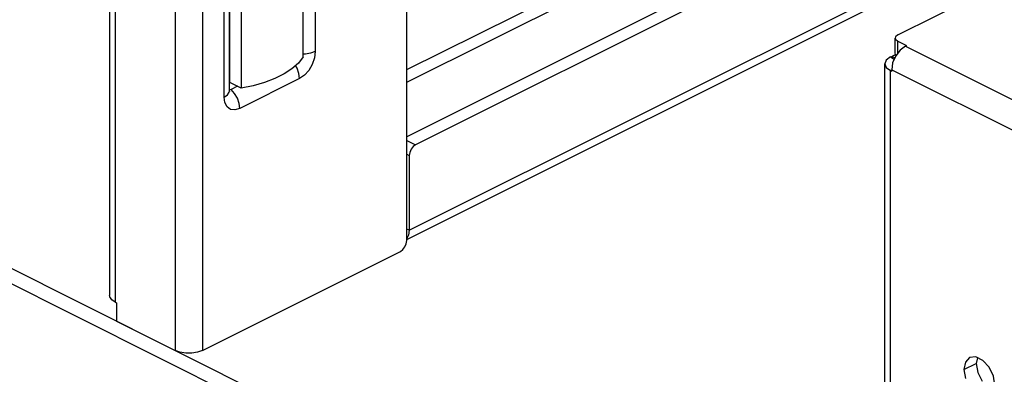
# Paper-space layout '005_EXP_CORICANT_PE_DRAWING_3_1' of a CAD drawing. Header units: millimetres. Extents: x 6 to 413, y 7 to 290.
# Tile 99 of 228: x 189.03 to 199.09, y 97.06 to 100.69. Entities that reach past the tile are written whole.
import ezdxf

# ---------------------------------------------------------------- set-up
doc = ezdxf.new("R2010")
doc.units = ezdxf.units.MM
doc.header["$LTSCALE"] = 23.1
for name, color, linetype in [('BASE_CORIANT_BL85', 7, 'CONTINUOUS'), ('BASE_EMI_GASKET_23_3X5X1__BL201', 7, 'CONTINUOUS'), ('PSU_DIVISION_CORIANT_BL196', 7, 'CONTINUOUS')]:
    doc.layers.add(name, color=color, linetype=linetype)

# ---------------------------------------------------------------- blocks, each defined once
blk = doc.blocks.new('BASE_CORIANT_BL85', base_point=(229.328, 99.074))
at = {"layer": 'BASE_CORIANT_BL85', "color": 7, "linetype": 'Continuous'}
for p, q in [((182.347, 101.441), (192.281, 96.474)), ((197.976, 100.345), (197.976, 100.501)), ((198.002, 100.345), (198.002, 100.469)), ((197.979, 100.334), (197.976, 100.345)), ((197.926, 100.308), (197.966, 100.287)), ((197.939, 100.314), (197.971, 100.298)), ((197.926, 100.168), (197.94, 100.175)), ((198.815, 97.233), (198.804, 97.176)), ((198.676, 97.113), (198.804, 97.176)), ((198.804, 97.176), (198.819, 97.084)), ((198.819, 97.084), (198.864, 96.994))]:
    blk.add_line(p, q, dxfattribs=at)
at = {"layer": 'BASE_CORIANT_BL85', "color": 3, "linetype": 'Continuous'}
for p, q in [((182.347, 101.285), (192.281, 96.318)), ((198.002, 100.533), (199.44, 101.252)), ((198.002, 100.469), (198.091, 100.425)), ((198.025, 100.378), (197.98, 100.319)), ((198.079, 100.418), (198.025, 100.378)), ((198.079, 100.418), (198.091, 100.425)), ((198.079, 100.418), (201.324, 98.796)), ((197.883, 100.276), (197.868, 100.238)), ((197.926, 100.308), (197.883, 100.276)), ((197.926, 100.308), (197.939, 100.314)), ((197.939, 100.314), (197.981, 100.335)), ((197.949, 100.248), (197.939, 100.177)), ((197.98, 100.319), (197.949, 100.248)), ((197.868, 100.238), (197.883, 100.2)), ((197.868, 94.266), (197.868, 100.238)), ((197.883, 100.2), (197.926, 100.168)), ((197.926, 100.168), (197.939, 100.161)), ((197.926, 94.237), (197.926, 100.168)), ((197.939, 100.177), (201.184, 98.554)), ((197.939, 100.177), (197.939, 100.161)), ((198.8, 97.241), (198.735, 97.234)), ((198.871, 97.205), (198.8, 97.241)), ((198.935, 97.136), (198.871, 97.205)), ((198.676, 97.113), (198.692, 97.02))]:
    blk.add_line(p, q, dxfattribs=at)
for points in [[(198.002, 100.533), (197.979, 100.513), (197.976, 100.501)], [(197.976, 100.501), (197.979, 100.489), (198.002, 100.469)], [(198.735, 97.234), (198.692, 97.189), (198.676, 97.113)], [(198.995, 96.954), (198.979, 97.046), (198.935, 97.136)]]:
    blk.add_lwpolyline(points, dxfattribs=at)
blk = doc.blocks.new('PSU_DIVISION_CORIANT_BL196', base_point=(202.95, 107.008))
at = {"layer": 'PSU_DIVISION_CORIANT_BL196', "color": 7, "linetype": 'Continuous'}
for p, q in [((215.624, 110.813), (192.982, 99.493)), ((192.982, 100.051), (213.537, 110.328)), ((191.169, 99.961), (191.169, 102.892)), ((191.167, 99.947), (191.169, 99.961)), ((191.169, 99.961), (191.169, 99.956)), ((192.982, 99.454), (193.071, 99.41)), ((192.982, 99.313), (193.008, 99.3)), ((193.008, 98.536), (192.982, 98.549))]:
    blk.add_line(p, q, dxfattribs=at)
at = {"layer": 'PSU_DIVISION_CORIANT_BL196', "color": 3, "linetype": 'Continuous'}
for p, q in [((215.751, 110.75), (193.071, 99.41)), ((192.982, 100.178), (213.409, 110.392)), ((193.008, 98.536), (215.815, 109.94)), ((192.982, 98.442), (215.763, 109.833)), ((192.982, 98.43), (192.982, 104.198)), ((189.945, 104.075), (189.945, 97.87)), ((190.003, 104.005), (190.003, 97.8)), ((190.614, 103.699), (190.614, 97.308)), ((190.894, 103.699), (190.894, 97.308)), ((192.046, 103.293), (192.046, 100.363)), ((191.116, 99.897), (191.116, 102.828)), ((191.886, 100.087), (191.276, 99.782)), ((191.186, 99.975), (191.167, 99.972)), ((191.252, 100.008), (191.186, 99.975)), ((193.008, 99.3), (193.008, 98.536)), ((193.008, 98.536), (193.001, 98.487)), ((193.001, 98.487), (192.982, 98.451)), ((192.977, 98.398), (192.982, 98.43)), ((190.894, 97.308), (192.919, 98.32)), ((190.003, 97.8), (189.966, 97.825)), ((190.003, 97.8), (190.015, 97.794)), ((190.015, 97.794), (190.015, 97.607)), ((190.015, 97.607), (190.614, 97.308))]:
    blk.add_line(p, q, dxfattribs=at)
for points in [[(192.046, 100.363), (192.038, 100.298), (192.016, 100.232), (191.98, 100.171), (191.936, 100.121), (191.886, 100.087)], [(191.276, 99.782), (191.226, 99.767), (191.182, 99.772), (191.146, 99.798), (191.124, 99.841), (191.116, 99.897)], [(193.071, 99.41), (193.047, 99.392), (193.026, 99.365), (193.013, 99.332), (193.008, 99.3)], [(192.919, 98.32), (192.943, 98.338), (192.964, 98.366), (192.977, 98.398)], [(189.966, 97.825), (189.947, 97.855), (189.945, 97.87)], [(190.894, 97.308), (190.844, 97.29), (190.785, 97.28), (190.723, 97.28), (190.664, 97.29), (190.614, 97.308)]]:
    blk.add_lwpolyline(points, dxfattribs=at)
at = {"layer": 'PSU_DIVISION_CORIANT_BL196', "color": 7, "linetype": 'Continuous'}
for points in [[(192.046, 100.363), (192, 100.346), (191.946, 100.337), (191.925, 100.337)], [(191.886, 100.087), (191.88, 100.139), (191.862, 100.192), (191.845, 100.22)], [(191.116, 99.897), (191.149, 99.92), (191.167, 99.947)], [(191.276, 99.782), (191.269, 99.833), (191.251, 99.886), (191.222, 99.935), (191.186, 99.975)]]:
    blk.add_lwpolyline(points, dxfattribs=at)
blk = doc.blocks.new('BASE_EMI_GASKET_23_3X5X1__BL201', base_point=(191.549, 101.611))
at = {"layer": 'BASE_EMI_GASKET_23_3X5X1__BL201', "color": 7, "linetype": 'Continuous'}
for p, q in [((191.81, 103.233), (191.174, 102.915)), ((191.81, 103.233), (191.925, 103.176)), ((191.925, 100.308), (191.925, 103.176)), ((191.288, 102.858), (191.174, 102.915)), ((191.174, 100.047), (191.174, 102.915)), ((191.288, 102.858), (191.288, 99.989)), ((191.288, 99.989), (191.174, 100.047))]:
    blk.add_line(p, q, dxfattribs=at)
for points in [[(191.288, 102.858), (191.412, 102.882), (191.528, 102.915), (191.634, 102.956), (191.728, 103.003), (191.809, 103.056), (191.875, 103.114), (191.925, 103.176)], [(191.925, 100.308), (191.875, 100.246), (191.809, 100.188), (191.728, 100.135), (191.634, 100.087), (191.528, 100.047), (191.412, 100.014), (191.288, 99.989)]]:
    blk.add_lwpolyline(points, dxfattribs=at)

psp = doc.layouts.new('005_EXP_CORICANT_PE_DRAWING_3_1')

# ---------------------------------------------------------------- block references
at = {"layer": 'BASE_CORIANT_BL85'}
psp.add_blockref('BASE_CORIANT_BL85', (229.328, 99.074), dxfattribs=at)
at = {"layer": 'BASE_EMI_GASKET_23_3X5X1__BL201'}
psp.add_blockref('BASE_EMI_GASKET_23_3X5X1__BL201', (191.549, 101.611), dxfattribs=at)
at = {"layer": 'PSU_DIVISION_CORIANT_BL196'}
psp.add_blockref('PSU_DIVISION_CORIANT_BL196', (202.95, 107.008), dxfattribs=at)

doc.saveas('drawing.dxf')
